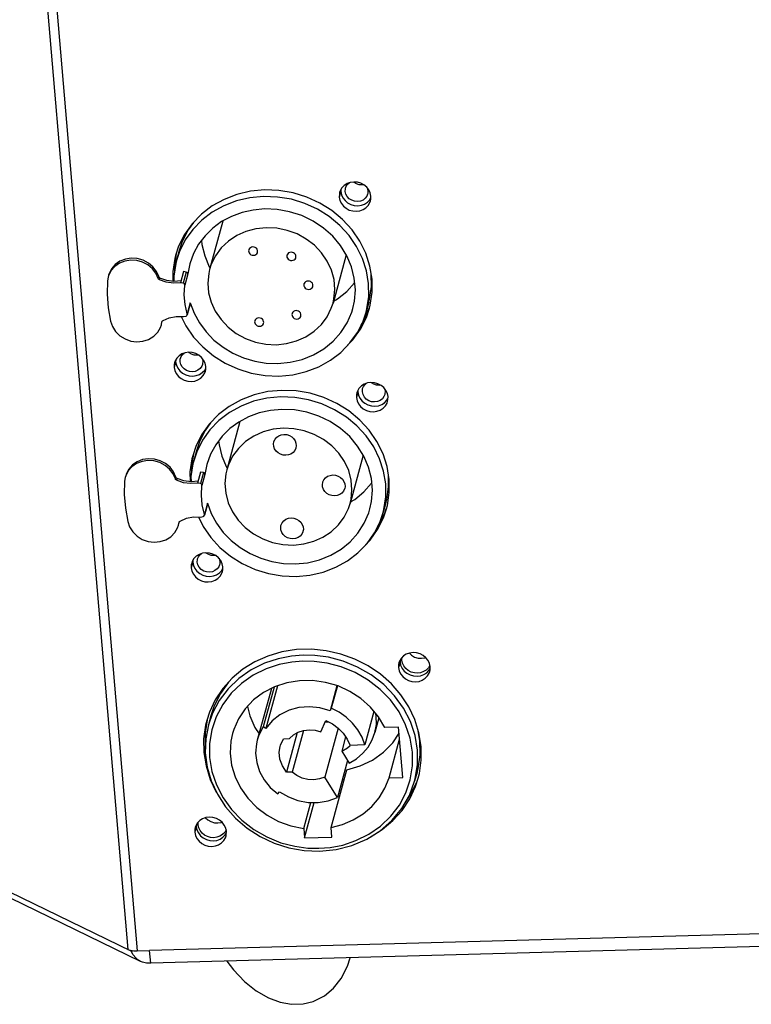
# Model space of a CAD drawing. Header units: millimetres. Extents: x 31915 to 33453, y -19763 to -18675.
# Tile 2 of 31: x 32159 to 32239, y -19650 to -19542. Entities that reach past the tile are written whole.
import ezdxf

# ---------------------------------------------------------------- set-up
doc = ezdxf.new("R2010")
doc.units = ezdxf.units.MM
for name, color, linetype in [('LA3137-02_028SOLIDLINE', 7, 'Continuous'), ('PX-KLZ-S-W-5P_028SOLIDLINE', 7, 'Continuous'), ('PX-KLZ-S-W_028SOLIDLINE', 7, 'Continuous'), ('SAFETY-RING-M6_028SOLIDLINE', 7, 'Continuous'), ('WHITE-POWER-OUT-01_028SOLIDLINE', 7, 'Continuous')]:
    doc.layers.add(name, color=color, linetype=linetype)

msp = doc.modelspace()

# ---------------------------------------------------------------- linework, layer by layer
at = {"layer": 'LA3137-02_028SOLIDLINE', "color": 7}
for p, q in [((32159.71, -19515.01), (32170.72, -19643.94)), ((32160.76, -19515.18), (32171.77, -19644.11)), ((32194.03, -19560.96), (32193.87, -19561.57)), ((32193.98, -19560.87), (32193.91, -19561.06)), ((32176.29, -19566.94), (32175.95, -19567.95)), ((32171.11, -19644.13), (32016.56, -19569.09)), ((32172.12, -19645.26), (32016.67, -19569.78)), ((32196.84, -19574.75), (32197.18, -19573.74)), ((32175.96, -19579.6), (32175.8, -19580.21)), ((32175.91, -19579.51), (32175.84, -19579.7)), ((32195.91, -19582.91), (32195.74, -19583.52)), ((32195.85, -19582.82), (32195.79, -19583.01)), ((32178.17, -19588.88), (32177.83, -19589.89)), ((32198.71, -19596.69), (32199.05, -19595.69)), ((32177.84, -19601.55), (32177.67, -19602.15)), ((32177.78, -19601.46), (32177.72, -19601.65)), ((32200.52, -19612.48), (32200.35, -19613.08)), ((32200.47, -19612.38), (32200.4, -19612.57)), ((32179.21, -19621.77), (32179.05, -19622.37)), ((32178.22, -19630.5), (32178.06, -19631.11)), ((32178.17, -19630.41), (32178.1, -19630.6)), ((32265.99, -19642.91), (32173.23, -19645.44)), ((32170.72, -19643.94), (32171.01, -19644.04)), ((32171.11, -19644.13), (32171.25, -19644.08)), ((32171.77, -19644.11), (32173.11, -19644.07)), ((32173.23, -19645.44), (32173.11, -19644.07))]:
    msp.add_line(p, q, dxfattribs=at)
at = {"layer": 'LA3137-02_028SOLIDLINE', "color": 255}
for p, q in [((32194.04, -19560.77), (32194.03, -19560.96)), ((32196.95, -19562.14), (32197.21, -19561.88)), ((32197.21, -19561.88), (32197.33, -19561.67)), ((32196.26, -19575.58), (32196.36, -19575.42)), ((32175.97, -19579.41), (32175.96, -19579.6)), ((32178.88, -19580.78), (32179.14, -19580.52)), ((32179.14, -19580.52), (32179.26, -19580.31)), ((32195.91, -19582.71), (32195.91, -19582.91)), ((32198.83, -19584.08), (32199.08, -19583.82)), ((32199.08, -19583.82), (32199.2, -19583.62)), ((32198.13, -19597.52), (32198.24, -19597.37)), ((32177.84, -19601.35), (32177.84, -19601.55)), ((32181.01, -19602.46), (32181.13, -19602.26)), ((32180.76, -19602.72), (32181.01, -19602.46)), ((32200.53, -19612.28), (32200.52, -19612.48)), ((32203.44, -19613.65), (32203.69, -19613.39)), ((32203.69, -19613.39), (32203.81, -19613.18)), ((32201.14, -19627.78), (32201.75, -19626.86)), ((32178.23, -19630.3), (32178.22, -19630.5)), ((32181.14, -19631.67), (32181.4, -19631.41)), ((32181.4, -19631.41), (32181.52, -19631.21)), ((32265.87, -19641.54), (32173.11, -19644.07))]:
    msp.add_line(p, q, dxfattribs=at)
at = {"layer": 'LA3137-02_028SOLIDLINE', "color": 7}
for points in [[(32197.33, -19561.48), (32197.26, -19561.12), (32197.1, -19560.79), (32196.87, -19560.49), (32196.57, -19560.24), (32196.23, -19560.06), (32195.85, -19559.95), (32195.46, -19559.92), (32195.08, -19559.97), (32194.73, -19560.1), (32194.41, -19560.3), (32194.16, -19560.56), (32193.98, -19560.87)], [(32197.46, -19570.54), (32197.23, -19569.12), (32196.78, -19567.72), (32196.12, -19566.39), (32195.27, -19565.15), (32194.24, -19564.03), (32193.05, -19563.05), (32191.73, -19562.22), (32190.31, -19561.57), (32188.81, -19561.11), (32187.27, -19560.84), (32185.71, -19560.78), (32184.16, -19560.93), (32182.67, -19561.28), (32181.26, -19561.82), (32179.95, -19562.54), (32178.78, -19563.44), (32177.77, -19564.48), (32176.93, -19565.66), (32176.29, -19566.94)], [(32193.91, -19561.06), (32193.88, -19561.21), (32193.87, -19561.57)], [(32193.87, -19561.57), (32193.94, -19561.93), (32194.1, -19562.26), (32194.33, -19562.56), (32194.63, -19562.8), (32194.97, -19562.99), (32195.35, -19563.09), (32195.74, -19563.12), (32196.12, -19563.07), (32196.48, -19562.94), (32196.79, -19562.74), (32197.04, -19562.48), (32197.22, -19562.17), (32197.29, -19561.98)], [(32197.29, -19561.98), (32197.32, -19561.83), (32197.33, -19561.48)], [(32175.95, -19567.95), (32175.87, -19568.3), (32175.65, -19569.71), (32175.66, -19570.78)], [(32197.18, -19573.74), (32197.26, -19573.39), (32197.48, -19571.98), (32197.46, -19570.54)], [(32194.34, -19578.26), (32194.35, -19578.25), (32195.36, -19577.2), (32196.2, -19576.03), (32196.84, -19574.75)], [(32179.26, -19580.12), (32179.19, -19579.76), (32179.03, -19579.43), (32178.8, -19579.13), (32178.5, -19578.88), (32178.16, -19578.7), (32177.78, -19578.59), (32177.39, -19578.56), (32177.01, -19578.61), (32176.65, -19578.74), (32176.34, -19578.94), (32176.09, -19579.2), (32175.91, -19579.51)], [(32175.84, -19579.7), (32175.81, -19579.85), (32175.8, -19580.21)], [(32175.8, -19580.21), (32175.87, -19580.57), (32176.03, -19580.9), (32176.26, -19581.2), (32176.56, -19581.44), (32176.9, -19581.62), (32177.28, -19581.73), (32177.67, -19581.76), (32178.05, -19581.71), (32178.41, -19581.58), (32178.72, -19581.38), (32178.97, -19581.12), (32179.15, -19580.81), (32179.22, -19580.62)], [(32179.22, -19580.62), (32179.25, -19580.47), (32179.26, -19580.12)], [(32199.21, -19583.42), (32199.14, -19583.07), (32198.98, -19582.73), (32198.75, -19582.43), (32198.45, -19582.19), (32198.1, -19582.01), (32197.73, -19581.9), (32197.34, -19581.87), (32196.96, -19581.92), (32196.6, -19582.05), (32196.29, -19582.25), (32196.03, -19582.51), (32195.85, -19582.82)], [(32199.34, -19592.49), (32199.11, -19591.06), (32198.66, -19589.67), (32198, -19588.34), (32197.14, -19587.1), (32196.11, -19585.98), (32194.93, -19584.99), (32193.61, -19584.17), (32192.19, -19583.51), (32190.69, -19583.05), (32189.14, -19582.79), (32187.58, -19582.73), (32186.04, -19582.87), (32184.54, -19583.22), (32183.13, -19583.76), (32181.82, -19584.49), (32180.65, -19585.38), (32179.64, -19586.43), (32178.81, -19587.6), (32178.17, -19588.88)], [(32195.79, -19583.01), (32195.75, -19583.16), (32195.74, -19583.52)], [(32195.74, -19583.52), (32195.82, -19583.87), (32195.97, -19584.2), (32196.2, -19584.5), (32196.5, -19584.75), (32196.85, -19584.93), (32197.22, -19585.04), (32197.61, -19585.07), (32197.99, -19585.02), (32198.35, -19584.89), (32198.66, -19584.69), (32198.92, -19584.43), (32199.1, -19584.12), (32199.16, -19583.93)], [(32199.16, -19583.93), (32199.2, -19583.78), (32199.21, -19583.42)], [(32177.83, -19589.89), (32177.74, -19590.24), (32177.53, -19591.65), (32177.54, -19592.73)], [(32199.05, -19595.69), (32199.14, -19595.34), (32199.35, -19593.92), (32199.34, -19592.49)], [(32196.22, -19600.2), (32196.23, -19600.19), (32197.24, -19599.15), (32198.07, -19597.97), (32198.71, -19596.69)], [(32181.14, -19602.06), (32181.06, -19601.71), (32180.91, -19601.37), (32180.67, -19601.07), (32180.38, -19600.83), (32180.03, -19600.65), (32179.66, -19600.54), (32179.27, -19600.51), (32178.89, -19600.56), (32178.53, -19600.69), (32178.22, -19600.89), (32177.96, -19601.15), (32177.78, -19601.46)], [(32177.72, -19601.65), (32177.68, -19601.8), (32177.67, -19602.15)], [(32177.67, -19602.15), (32177.74, -19602.51), (32177.9, -19602.84), (32178.13, -19603.14), (32178.43, -19603.39), (32178.78, -19603.57), (32179.15, -19603.68), (32179.54, -19603.71), (32179.92, -19603.66), (32180.28, -19603.53), (32180.59, -19603.33), (32180.85, -19603.07), (32181.03, -19602.76), (32181.09, -19602.57)], [(32181.09, -19602.57), (32181.13, -19602.42), (32181.14, -19602.06)], [(32202.83, -19621.72), (32202.59, -19620.23), (32202.14, -19618.77), (32201.47, -19617.38), (32200.61, -19616.07), (32199.57, -19614.87), (32198.37, -19613.81), (32197.03, -19612.9), (32195.58, -19612.16), (32194.04, -19611.6), (32192.44, -19611.24), (32190.82, -19611.08), (32189.19, -19611.12), (32187.6, -19611.37), (32186.07, -19611.82), (32184.64, -19612.45), (32183.32, -19613.27), (32182.14, -19614.25), (32181.12, -19615.37), (32180.29, -19616.62), (32179.66, -19617.97), (32179.36, -19618.89)], [(32203.82, -19612.99), (32203.75, -19612.63), (32203.59, -19612.3), (32203.36, -19612), (32203.06, -19611.76), (32202.72, -19611.57), (32202.34, -19611.47), (32201.95, -19611.44), (32201.57, -19611.49), (32201.21, -19611.61), (32200.9, -19611.81), (32200.65, -19612.08), (32200.47, -19612.38)], [(32200.4, -19612.57), (32200.37, -19612.73), (32200.35, -19613.08)], [(32200.35, -19613.08), (32200.43, -19613.44), (32200.58, -19613.77), (32200.82, -19614.07), (32201.11, -19614.32), (32201.46, -19614.5), (32201.83, -19614.61), (32202.22, -19614.64), (32202.61, -19614.59), (32202.96, -19614.46), (32203.27, -19614.26), (32203.53, -19614), (32203.71, -19613.69), (32203.78, -19613.5)], [(32203.78, -19613.5), (32203.81, -19613.35), (32203.82, -19612.99)], [(32179.36, -19618.89), (32179.24, -19619.4), (32179.03, -19620.88), (32179.05, -19622.37)], [(32202.52, -19625.21), (32202.64, -19624.69), (32202.85, -19623.22), (32202.83, -19621.72)], [(32179.05, -19622.37), (32179.29, -19623.86), (32179.74, -19625.32), (32180.41, -19626.72), (32180.43, -19626.76)], [(32197.23, -19631.65), (32197.24, -19631.64), (32198.56, -19630.82), (32199.74, -19629.84), (32200.75, -19628.72), (32201.58, -19627.47), (32202.22, -19626.12), (32202.52, -19625.21)], [(32181.53, -19631.01), (32181.45, -19630.66), (32181.29, -19630.32), (32181.06, -19630.02), (32180.77, -19629.78), (32180.42, -19629.6), (32180.04, -19629.49), (32179.65, -19629.46), (32179.27, -19629.51), (32178.92, -19629.64), (32178.6, -19629.84), (32178.35, -19630.1), (32178.17, -19630.41)], [(32178.1, -19630.6), (32178.07, -19630.75), (32178.06, -19631.11)], [(32178.06, -19631.11), (32178.13, -19631.46), (32178.29, -19631.8), (32178.52, -19632.09), (32178.82, -19632.34), (32179.16, -19632.52), (32179.54, -19632.63), (32179.93, -19632.66), (32180.31, -19632.61), (32180.67, -19632.48), (32180.98, -19632.28), (32181.23, -19632.02), (32181.41, -19631.71), (32181.48, -19631.52)], [(32181.48, -19631.52), (32181.51, -19631.37), (32181.53, -19631.01)], [(32171.01, -19644.04), (32171.37, -19644.1), (32171.77, -19644.11)], [(32172.12, -19645.26), (32171.94, -19645.16), (32171.59, -19644.88), (32171.31, -19644.53), (32171.11, -19644.13)], [(32173.23, -19645.44), (32172.78, -19645.45), (32172.34, -19645.35), (32172.12, -19645.26)]]:
    msp.add_lwpolyline(points, dxfattribs=at)
at = {"layer": 'LA3137-02_028SOLIDLINE', "color": 255}
for points in [[(32194.03, -19560.96), (32194.11, -19561.32), (32194.26, -19561.65), (32194.5, -19561.95), (32194.79, -19562.2), (32195.14, -19562.38), (32195.51, -19562.49), (32195.9, -19562.52), (32196.29, -19562.47), (32196.64, -19562.34), (32196.95, -19562.14)], [(32176.02, -19567.74), (32175.82, -19569.1), (32175.83, -19569.84)], [(32196.36, -19575.42), (32197, -19574.14), (32197.14, -19573.73)], [(32175.96, -19579.6), (32176.04, -19579.96), (32176.19, -19580.29), (32176.42, -19580.59), (32176.72, -19580.84), (32177.07, -19581.02), (32177.44, -19581.13), (32177.83, -19581.16), (32178.21, -19581.11), (32178.57, -19580.98), (32178.88, -19580.78)], [(32195.91, -19582.91), (32195.98, -19583.26), (32196.14, -19583.6), (32196.37, -19583.9), (32196.67, -19584.14), (32197.01, -19584.32), (32197.39, -19584.43), (32197.78, -19584.46), (32198.16, -19584.41), (32198.52, -19584.28), (32198.83, -19584.08)], [(32177.9, -19589.68), (32177.69, -19591.05), (32177.7, -19591.79)], [(32198.24, -19597.37), (32198.88, -19596.09), (32199.02, -19595.67)], [(32177.84, -19601.55), (32177.91, -19601.9), (32178.07, -19602.24), (32178.3, -19602.54), (32178.6, -19602.78), (32178.94, -19602.96), (32179.32, -19603.07), (32179.71, -19603.1), (32180.09, -19603.05), (32180.45, -19602.92), (32180.76, -19602.72)], [(32200.52, -19612.48), (32200.59, -19612.83), (32200.75, -19613.17), (32200.98, -19613.46), (32201.28, -19613.71), (32201.62, -19613.89), (32202, -19614), (32202.39, -19614.03), (32202.77, -19613.98), (32203.13, -19613.85), (32203.44, -19613.65)], [(32179.4, -19618.79), (32179.2, -19620.27), (32179.21, -19621.77)], [(32201.75, -19626.86), (32202.38, -19625.51), (32202.49, -19625.2)], [(32178.22, -19630.5), (32178.3, -19630.86), (32178.45, -19631.19), (32178.69, -19631.49), (32178.98, -19631.73), (32179.33, -19631.92), (32179.7, -19632.02), (32180.09, -19632.05), (32180.48, -19632), (32180.83, -19631.87), (32181.14, -19631.67)]]:
    msp.add_lwpolyline(points, dxfattribs=at)
at = {"layer": 'PX-KLZ-S-W-5P_028SOLIDLINE', "color": 7}
for p, q in [((32195.46, -19559.93), (32195.46, -19559.92)), ((32196.53, -19560.22), (32196.36, -19560.24)), ((32181.12, -19564.2), (32179.68, -19569.48)), ((32176.36, -19567.4), (32176.06, -19568.5)), ((32177.51, -19568.89), (32177.29, -19569.99)), ((32194.63, -19567.89), (32193.19, -19573.17)), ((32168.9, -19569.61), (32168.63, -19570.15)), ((32176.83, -19569.73), (32176.49, -19570.94)), ((32177.12, -19569.78), (32176.79, -19570.99)), ((32177.12, -19569.78), (32176.83, -19569.73)), ((32177.29, -19569.99), (32176.96, -19571.2)), ((32168.57, -19570.33), (32168.49, -19570.73)), ((32168.63, -19570.15), (32168.57, -19570.33)), ((32174.06, -19570.48), (32174.12, -19570.28)), ((32174.2, -19570.63), (32174.25, -19570.43)), ((32175.77, -19570.22), (32175.78, -19570.8)), ((32176.79, -19570.99), (32176.49, -19570.94)), ((32177.56, -19573.16), (32177.23, -19574.37)), ((32177.57, -19573.25), (32177.24, -19574.46)), ((32197.1, -19573.07), (32196.8, -19574.16)), ((32174.41, -19575.55), (32174.47, -19575.22)), ((32174.46, -19575.35), (32174.5, -19575.17)), ((32174.47, -19575.22), (32174.49, -19575.19)), ((32174.49, -19575.19), (32174.52, -19575.13)), ((32174.52, -19575.13), (32174.58, -19575.09)), ((32176.81, -19574.65), (32177.1, -19574.59)), ((32177.24, -19574.46), (32177.23, -19574.37)), ((32178.46, -19578.86), (32178.29, -19578.88))]:
    msp.add_line(p, q, dxfattribs=at)
for points in [[(32194.56, -19560.59), (32194.64, -19560.37), (32194.82, -19560.13), (32194.98, -19560.01)], [(32196.36, -19560.24), (32196.06, -19560.22), (32195.77, -19560.13), (32195.51, -19559.98), (32195.46, -19559.92)], [(32195.86, -19562.06), (32195.54, -19562.03), (32195.23, -19561.92), (32194.96, -19561.75), (32194.74, -19561.52), (32194.6, -19561.25), (32194.53, -19560.95), (32194.54, -19560.65), (32194.56, -19560.59)], [(32196.97, -19561.25), (32196.89, -19561.46), (32196.71, -19561.7), (32196.47, -19561.89), (32196.18, -19562.01), (32195.86, -19562.06)], [(32196.91, -19560.54), (32196.94, -19560.59), (32197, -19560.88), (32196.99, -19561.18), (32196.97, -19561.25)], [(32185.59, -19561.5), (32184.09, -19561.64), (32182.63, -19561.98), (32181.24, -19562.51), (32179.97, -19563.22), (32178.82, -19564.09), (32177.83, -19565.11), (32177.02, -19566.26), (32176.4, -19567.51), (32176.06, -19568.5)], [(32196.8, -19574.16), (32196.89, -19573.82), (32197.1, -19572.44), (32197.08, -19571.04), (32196.86, -19569.64), (32196.42, -19568.28), (32195.77, -19566.98), (32194.94, -19565.77), (32193.93, -19564.67), (32192.77, -19563.71), (32191.49, -19562.9), (32190.09, -19562.27), (32188.63, -19561.81), (32187.12, -19561.56), (32185.59, -19561.5)], [(32185.71, -19562.87), (32184.45, -19562.99), (32183.24, -19563.26), (32182.08, -19563.69)], [(32194.7, -19568), (32194.01, -19566.88), (32193.15, -19565.86), (32192.14, -19564.96), (32191, -19564.2), (32189.76, -19563.6), (32188.44, -19563.17), (32187.08, -19562.93), (32185.71, -19562.87)], [(32177.91, -19564.34), (32177.32, -19565.17), (32176.69, -19566.42), (32176.36, -19567.41)], [(32182.08, -19563.69), (32181, -19564.26), (32180.03, -19564.97), (32179.18, -19565.8), (32178.47, -19566.74), (32177.92, -19567.76), (32177.51, -19568.89)], [(32185.89, -19564.93), (32184.75, -19565.05), (32183.66, -19565.34), (32182.65, -19565.79), (32181.74, -19566.39), (32180.96, -19567.13), (32180.33, -19567.99), (32179.86, -19568.93), (32179.68, -19569.48)], [(32193.19, -19573.17), (32193.29, -19572.71), (32193.39, -19571.67), (32193.3, -19570.61), (32193.02, -19569.57), (32192.56, -19568.58), (32191.94, -19567.67), (32191.17, -19566.85), (32190.26, -19566.16), (32189.25, -19565.61), (32188.17, -19565.21), (32187.04, -19564.98), (32185.89, -19564.93)], [(32178.8, -19566.31), (32178.84, -19566.75), (32179.15, -19568), (32179.65, -19569.2), (32179.73, -19569.31)], [(32183.96, -19567.35), (32183.95, -19567.44), (32183.96, -19567.57), (32184.01, -19567.69), (32184.1, -19567.8), (32184.21, -19567.88), (32184.34, -19567.93), (32184.49, -19567.94)], [(32184.41, -19567.03), (32184.27, -19567.05), (32184.15, -19567.11), (32184.05, -19567.2), (32183.98, -19567.31), (32183.96, -19567.35)], [(32184.93, -19567.62), (32184.94, -19567.54), (32184.93, -19567.41), (32184.88, -19567.28), (32184.8, -19567.18), (32184.68, -19567.09), (32184.55, -19567.04), (32184.41, -19567.03)], [(32184.49, -19567.94), (32184.62, -19567.92), (32184.75, -19567.86), (32184.85, -19567.78), (32184.91, -19567.66), (32184.93, -19567.62)], [(32188.59, -19567.6), (32188.46, -19567.62), (32188.33, -19567.68), (32188.23, -19567.77), (32188.17, -19567.88), (32188.15, -19567.93)], [(32189.12, -19568.19), (32189.13, -19568.11), (32189.12, -19567.98), (32189.07, -19567.86), (32188.98, -19567.75), (32188.87, -19567.67), (32188.74, -19567.62), (32188.59, -19567.6)], [(32174.12, -19570.28), (32173.86, -19569.71), (32173.48, -19569.21), (32172.98, -19568.79), (32172.4, -19568.49), (32171.76, -19568.31), (32171.11, -19568.27), (32170.47, -19568.37), (32169.87, -19568.6), (32169.36, -19568.95), (32168.96, -19569.41), (32168.68, -19569.94), (32168.62, -19570.13)], [(32174.06, -19570.48), (32173.81, -19569.91), (32173.42, -19569.41), (32172.92, -19568.99), (32172.34, -19568.69), (32171.71, -19568.51), (32171.05, -19568.47), (32170.41, -19568.57), (32169.82, -19568.8), (32169.31, -19569.16), (32168.9, -19569.61)], [(32176.06, -19568.5), (32175.98, -19568.84), (32175.77, -19570.22)], [(32188.15, -19567.93), (32188.14, -19568.01), (32188.15, -19568.14), (32188.2, -19568.26), (32188.28, -19568.37), (32188.4, -19568.45), (32188.53, -19568.5), (32188.67, -19568.52)], [(32188.67, -19568.52), (32188.81, -19568.49), (32188.93, -19568.44), (32189.03, -19568.35), (32189.1, -19568.24), (32189.12, -19568.19)], [(32195.36, -19573.76), (32195.53, -19572.97), (32195.63, -19571.71), (32195.52, -19570.45), (32195.21, -19569.2), (32194.7, -19568)], [(32177.29, -19569.99), (32177.29, -19569.92), (32177.25, -19569.86), (32177.2, -19569.81), (32177.12, -19569.78)], [(32179.68, -19569.48), (32179.58, -19569.94), (32179.48, -19570.99), (32179.57, -19572.05), (32179.84, -19573.08), (32180.3, -19574.07), (32180.93, -19574.99), (32181.7, -19575.8), (32182.6, -19576.5), (32183.61, -19577.05), (32184.7, -19577.44), (32185.83, -19577.67), (32186.98, -19577.73)], [(32168.49, -19570.73), (32168.47, -19572.2), (32168.59, -19573.68), (32168.85, -19575.15)], [(32174.2, -19570.63), (32174.14, -19570.59), (32174.09, -19570.54), (32174.06, -19570.48)], [(32174.25, -19570.43), (32174.19, -19570.39), (32174.15, -19570.34), (32174.12, -19570.28)], [(32176.49, -19570.94), (32175.72, -19571), (32174.94, -19570.89), (32174.2, -19570.63)], [(32176.55, -19570.74), (32175.77, -19570.8), (32174.99, -19570.69), (32174.25, -19570.43)], [(32176.96, -19571.2), (32176.95, -19571.11), (32176.89, -19571.03), (32176.79, -19570.99)], [(32190.01, -19571.08), (32190, -19571.16), (32190.01, -19571.29), (32190.06, -19571.42), (32190.15, -19571.53), (32190.26, -19571.61), (32190.39, -19571.66), (32190.53, -19571.67)], [(32190.46, -19570.76), (32190.32, -19570.78), (32190.19, -19570.84), (32190.1, -19570.93), (32190.03, -19571.04), (32190.01, -19571.08)], [(32190.98, -19571.35), (32190.99, -19571.27), (32190.98, -19571.14), (32190.93, -19571.01), (32190.84, -19570.91), (32190.73, -19570.82), (32190.6, -19570.77), (32190.46, -19570.76)], [(32193.24, -19572.98), (32193.68, -19572.72), (32194.69, -19571.9), (32195.54, -19570.95), (32195.56, -19570.92)], [(32197.1, -19573.07), (32197.19, -19572.73), (32197.39, -19571.35), (32197.38, -19570.05)], [(32177.23, -19574.37), (32177, -19573.32), (32176.91, -19572.26), (32176.96, -19571.2)], [(32190.53, -19571.67), (32190.67, -19571.65), (32190.8, -19571.59), (32190.9, -19571.51), (32190.96, -19571.39), (32190.98, -19571.35)], [(32177.56, -19573.16), (32177.98, -19574.28), (32178.56, -19575.34), (32179.29, -19576.33), (32180.16, -19577.22), (32181.15, -19578), (32182.23, -19578.66), (32183.4, -19579.17), (32184.63, -19579.53), (32185.88, -19579.74), (32187.16, -19579.79)], [(32177.57, -19573.25), (32177.57, -19573.23), (32177.56, -19573.16)], [(32186.98, -19577.73), (32188.11, -19577.61), (32189.2, -19577.32), (32190.21, -19576.87), (32191.12, -19576.26), (32191.91, -19575.52), (32192.54, -19574.67), (32193, -19573.72), (32193.19, -19573.17)], [(32187.16, -19579.79), (32188.51, -19579.65), (32189.82, -19579.34), (32191.06, -19578.84), (32192.19, -19578.17), (32193.2, -19577.36), (32194.05, -19576.41), (32194.73, -19575.34), (32195.23, -19574.18), (32195.36, -19573.76)], [(32187.27, -19581.16), (32188.78, -19581.02), (32190.24, -19580.68), (32191.62, -19580.15), (32192.9, -19579.44), (32194.04, -19578.57), (32195.03, -19577.54), (32195.85, -19576.4), (32196.47, -19575.15), (32196.8, -19574.16)], [(32188.7, -19574.33), (32188.68, -19574.41), (32188.7, -19574.54), (32188.75, -19574.66), (32188.83, -19574.77), (32188.95, -19574.85), (32189.08, -19574.9), (32189.22, -19574.92)], [(32189.14, -19574), (32189, -19574.03), (32188.88, -19574.08), (32188.78, -19574.17), (32188.71, -19574.28), (32188.7, -19574.33)], [(32189.66, -19574.59), (32189.68, -19574.51), (32189.67, -19574.38), (32189.61, -19574.26), (32189.53, -19574.15), (32189.42, -19574.07), (32189.28, -19574.02), (32189.14, -19574)], [(32168.85, -19575.15), (32169.05, -19575.74), (32169.39, -19576.29), (32169.86, -19576.75), (32170.43, -19577.1), (32171.06, -19577.33), (32171.73, -19577.41), (32172.39, -19577.35), (32173.01, -19577.15), (32173.56, -19576.81), (32174, -19576.37), (32174.31, -19575.84), (32174.41, -19575.55)], [(32174.58, -19575.09), (32175.27, -19574.79), (32176.03, -19574.64), (32176.81, -19574.65)], [(32176.58, -19574.65), (32177.09, -19575.68), (32177.93, -19576.89), (32178.93, -19577.98), (32180.09, -19578.95), (32181.38, -19579.75), (32182.77, -19580.39), (32184.24, -19580.84), (32185.75, -19581.1), (32187.27, -19581.16)], [(32177.1, -19574.59), (32177.19, -19574.54), (32177.24, -19574.46)], [(32184.63, -19575.13), (32184.61, -19575.21), (32184.63, -19575.34), (32184.68, -19575.46), (32184.76, -19575.57), (32184.88, -19575.65), (32185.01, -19575.7), (32185.15, -19575.72)], [(32185.07, -19574.8), (32184.93, -19574.82), (32184.81, -19574.88), (32184.71, -19574.97), (32184.64, -19575.08), (32184.63, -19575.13)], [(32185.59, -19575.39), (32185.61, -19575.31), (32185.59, -19575.18), (32185.54, -19575.06), (32185.46, -19574.95), (32185.35, -19574.87), (32185.21, -19574.82), (32185.07, -19574.8)], [(32185.15, -19575.72), (32185.29, -19575.69), (32185.41, -19575.64), (32185.51, -19575.55), (32185.58, -19575.44), (32185.59, -19575.39)], [(32189.22, -19574.92), (32189.36, -19574.9), (32189.48, -19574.84), (32189.58, -19574.75), (32189.65, -19574.64), (32189.66, -19574.59)], [(32178.29, -19578.88), (32177.99, -19578.86), (32177.7, -19578.77), (32177.44, -19578.62), (32177.39, -19578.56)], [(32177.79, -19580.7), (32177.47, -19580.67), (32177.16, -19580.56), (32176.89, -19580.39), (32176.67, -19580.16), (32176.52, -19579.89), (32176.46, -19579.59), (32176.47, -19579.29), (32176.49, -19579.23)], [(32176.49, -19579.23), (32176.57, -19579.01), (32176.75, -19578.77), (32176.91, -19578.65)], [(32178.84, -19579.18), (32178.87, -19579.23), (32178.93, -19579.52), (32178.92, -19579.82), (32178.9, -19579.89)], [(32178.9, -19579.89), (32178.82, -19580.1), (32178.64, -19580.34), (32178.4, -19580.53), (32178.11, -19580.65), (32177.79, -19580.7)]]:
    msp.add_lwpolyline(points, dxfattribs=at)
at = {"layer": 'PX-KLZ-S-W_028SOLIDLINE', "color": 7}
for p, q in [((32198.03, -19581.98), (32197.98, -19582.17)), ((32198.14, -19582.18), (32198.18, -19582.04)), ((32198.4, -19582.16), (32198.23, -19582.19)), ((32183, -19586.14), (32181.55, -19591.43)), ((32178.23, -19589.35), (32177.94, -19590.44)), ((32196.5, -19589.83), (32195.06, -19595.12)), ((32170.78, -19591.56), (32170.5, -19592.09)), ((32179.38, -19590.84), (32179.17, -19591.94)), ((32170.44, -19592.28), (32170.37, -19592.67)), ((32170.5, -19592.09), (32170.44, -19592.28)), ((32175.94, -19592.42), (32175.99, -19592.22)), ((32176.07, -19592.57), (32176.12, -19592.37)), ((32177.64, -19592.16), (32177.65, -19592.74)), ((32178.7, -19591.68), (32178.37, -19592.89)), ((32179, -19591.73), (32178.67, -19592.94)), ((32179, -19591.73), (32178.7, -19591.68)), ((32179.17, -19591.94), (32178.84, -19593.15)), ((32178.67, -19592.94), (32178.37, -19592.89)), ((32179.44, -19595.1), (32179.11, -19596.31)), ((32179.44, -19595.19), (32179.11, -19596.41)), ((32198.98, -19595.01), (32198.68, -19596.1)), ((32178.69, -19596.6), (32178.97, -19596.53)), ((32179.11, -19596.41), (32179.11, -19596.31)), ((32176.28, -19597.49), (32176.35, -19597.17)), ((32176.34, -19597.29), (32176.37, -19597.11)), ((32176.35, -19597.17), (32176.36, -19597.13)), ((32176.36, -19597.13), (32176.4, -19597.08)), ((32176.4, -19597.08), (32176.45, -19597.04)), ((32180.33, -19600.8), (32180.16, -19600.83))]:
    msp.add_line(p, q, dxfattribs=at)
for points in [[(32198.23, -19582.19), (32197.94, -19582.16), (32197.65, -19582.07), (32197.39, -19581.92), (32197.33, -19581.87)], [(32197.74, -19584), (32197.41, -19583.97), (32197.11, -19583.87), (32196.83, -19583.69), (32196.62, -19583.46), (32196.47, -19583.19), (32196.4, -19582.9), (32196.42, -19582.6), (32196.43, -19582.53)], [(32196.43, -19582.53), (32196.52, -19582.32), (32196.7, -19582.08), (32196.85, -19581.96)], [(32198.78, -19582.48), (32198.81, -19582.53), (32198.88, -19582.83), (32198.86, -19583.12), (32198.85, -19583.19)], [(32187.47, -19583.44), (32185.96, -19583.58), (32184.5, -19583.92), (32183.12, -19584.45), (32181.84, -19585.16), (32180.7, -19586.03), (32179.71, -19587.06), (32178.89, -19588.2), (32178.27, -19589.45), (32177.94, -19590.44)], [(32198.68, -19596.1), (32198.76, -19595.76), (32198.97, -19594.38), (32198.96, -19592.98), (32198.73, -19591.59), (32198.29, -19590.22), (32197.65, -19588.92), (32196.81, -19587.71), (32195.81, -19586.62), (32194.65, -19585.65), (32193.36, -19584.85), (32191.97, -19584.21), (32190.5, -19583.76), (32188.99, -19583.5), (32187.47, -19583.44)], [(32198.85, -19583.19), (32198.76, -19583.4), (32198.59, -19583.65), (32198.34, -19583.83), (32198.06, -19583.96), (32197.74, -19584)], [(32187.58, -19584.81), (32186.33, -19584.93), (32185.11, -19585.2), (32183.95, -19585.63)], [(32196.57, -19589.95), (32195.88, -19588.83), (32195.02, -19587.8), (32194.01, -19586.9), (32192.87, -19586.14), (32191.63, -19585.54), (32190.32, -19585.12), (32188.96, -19584.87), (32187.58, -19584.81)], [(32183.95, -19585.63), (32182.88, -19586.21), (32181.91, -19586.92), (32181.06, -19587.75), (32180.35, -19588.68), (32179.79, -19589.71), (32179.38, -19590.84)], [(32179.78, -19586.28), (32179.19, -19587.11), (32178.57, -19588.36), (32178.23, -19589.35)], [(32187.76, -19586.87), (32186.63, -19586.99), (32185.54, -19587.28), (32184.53, -19587.73), (32183.62, -19588.34), (32182.83, -19589.08), (32182.2, -19589.93), (32181.74, -19590.87), (32181.55, -19591.43)], [(32195.06, -19595.12), (32195.17, -19594.66), (32195.26, -19593.61), (32195.17, -19592.55), (32194.9, -19591.52), (32194.44, -19590.53), (32193.81, -19589.61), (32193.04, -19588.8), (32192.14, -19588.1), (32191.13, -19587.55), (32190.04, -19587.16), (32188.91, -19586.93), (32187.76, -19586.87)], [(32180.67, -19588.25), (32180.71, -19588.7), (32181.02, -19589.95), (32181.53, -19591.14), (32181.6, -19591.26)], [(32186.71, -19588.37), (32186.72, -19588.33), (32186.84, -19588.08), (32187.02, -19587.87), (32187.25, -19587.7), (32187.53, -19587.6), (32187.82, -19587.56)], [(32187.82, -19587.56), (32188.12, -19587.58), (32188.41, -19587.67), (32188.67, -19587.82), (32188.88, -19588.02), (32189.04, -19588.26), (32189.13, -19588.53), (32189.16, -19588.8), (32189.12, -19589.03)], [(32188.01, -19589.84), (32187.72, -19589.82), (32187.43, -19589.73), (32187.17, -19589.58), (32186.95, -19589.38), (32186.79, -19589.14), (32186.7, -19588.87), (32186.68, -19588.6), (32186.71, -19588.37)], [(32189.12, -19589.03), (32189.11, -19589.07), (32188.99, -19589.32), (32188.81, -19589.53), (32188.58, -19589.7), (32188.31, -19589.8), (32188.01, -19589.84)], [(32175.99, -19592.22), (32175.74, -19591.65), (32175.35, -19591.15), (32174.85, -19590.74), (32174.27, -19590.43), (32173.64, -19590.25), (32172.98, -19590.21), (32172.34, -19590.31), (32171.75, -19590.54), (32171.24, -19590.9), (32170.83, -19591.35), (32170.56, -19591.89), (32170.5, -19592.07)], [(32175.94, -19592.42), (32175.68, -19591.86), (32175.29, -19591.35), (32174.8, -19590.94), (32174.22, -19590.63), (32173.58, -19590.46), (32172.93, -19590.42), (32172.29, -19590.51), (32171.69, -19590.75), (32171.18, -19591.1), (32170.78, -19591.56)], [(32177.94, -19590.44), (32177.85, -19590.78), (32177.64, -19592.16)], [(32197.23, -19595.71), (32197.4, -19594.91), (32197.5, -19593.65), (32197.39, -19592.39), (32197.08, -19591.15), (32196.57, -19589.95)], [(32181.55, -19591.43), (32181.45, -19591.88), (32181.35, -19592.93), (32181.44, -19593.99), (32181.72, -19595.03), (32182.18, -19596.02), (32182.8, -19596.93), (32183.57, -19597.75), (32184.48, -19598.44), (32185.49, -19598.99), (32186.57, -19599.39), (32187.71, -19599.62), (32188.85, -19599.67)], [(32176.07, -19592.57), (32176.01, -19592.54), (32175.96, -19592.48), (32175.94, -19592.42)], [(32176.12, -19592.37), (32176.07, -19592.33), (32176.02, -19592.28), (32175.99, -19592.22)], [(32178.37, -19592.89), (32177.59, -19592.94), (32176.81, -19592.84), (32176.07, -19592.57)], [(32178.42, -19592.69), (32177.65, -19592.74), (32176.87, -19592.63), (32176.12, -19592.37)], [(32179.17, -19591.94), (32179.16, -19591.87), (32179.13, -19591.8), (32179.07, -19591.75), (32179, -19591.73)], [(32192.06, -19592.81), (32192.07, -19592.76), (32192.19, -19592.52), (32192.37, -19592.3), (32192.6, -19592.14), (32192.87, -19592.04), (32193.16, -19591.99)], [(32193.16, -19591.99), (32193.46, -19592.02), (32193.75, -19592.11), (32194.01, -19592.26), (32194.23, -19592.46), (32194.38, -19592.7), (32194.48, -19592.97), (32194.5, -19593.24), (32194.47, -19593.47)], [(32198.98, -19595.01), (32199.06, -19594.67), (32199.27, -19593.29), (32199.26, -19591.99)], [(32170.37, -19592.67), (32170.34, -19594.15), (32170.46, -19595.62), (32170.72, -19597.09)], [(32178.84, -19593.15), (32178.82, -19593.05), (32178.76, -19592.98), (32178.67, -19592.94)], [(32179.11, -19596.31), (32178.87, -19595.26), (32178.78, -19594.2), (32178.84, -19593.15)], [(32193.36, -19594.28), (32193.06, -19594.25), (32192.77, -19594.16), (32192.51, -19594.01), (32192.3, -19593.81), (32192.14, -19593.57), (32192.04, -19593.31), (32192.02, -19593.03), (32192.06, -19592.81)], [(32194.47, -19593.47), (32194.45, -19593.51), (32194.34, -19593.76), (32194.16, -19593.97), (32193.92, -19594.13), (32193.65, -19594.24), (32193.36, -19594.28)], [(32195.11, -19594.93), (32195.56, -19594.67), (32196.56, -19593.85), (32197.41, -19592.9), (32197.43, -19592.86)], [(32179.44, -19595.1), (32179.86, -19596.22), (32180.44, -19597.29), (32181.17, -19598.28), (32182.03, -19599.17), (32183.02, -19599.95), (32184.11, -19600.6), (32185.27, -19601.11), (32186.5, -19601.48), (32187.76, -19601.68), (32189.03, -19601.73)], [(32179.44, -19595.19), (32179.45, -19595.17), (32179.44, -19595.1)], [(32188.85, -19599.67), (32189.99, -19599.55), (32191.08, -19599.26), (32192.09, -19598.81), (32193, -19598.21), (32193.78, -19597.47), (32194.41, -19596.61), (32194.88, -19595.67), (32195.06, -19595.12)], [(32189.03, -19601.73), (32190.39, -19601.6), (32191.7, -19601.28), (32192.93, -19600.78), (32194.07, -19600.12), (32195.07, -19599.3), (32195.92, -19598.35), (32196.61, -19597.28), (32197.1, -19596.13), (32197.23, -19595.71)], [(32176.45, -19597.04), (32177.15, -19596.73), (32177.9, -19596.59), (32178.69, -19596.6)], [(32178.46, -19596.59), (32178.97, -19597.62), (32179.8, -19598.83), (32180.81, -19599.93), (32181.97, -19600.89), (32183.26, -19601.7), (32184.65, -19602.33), (32186.11, -19602.79), (32187.62, -19603.04), (32189.15, -19603.1)], [(32178.97, -19596.53), (32179.06, -19596.49), (32179.11, -19596.41)], [(32187.49, -19597.51), (32187.51, -19597.47), (32187.62, -19597.22), (32187.8, -19597.01), (32188.04, -19596.85), (32188.31, -19596.74), (32188.6, -19596.7)], [(32188.6, -19596.7), (32188.9, -19596.73), (32189.19, -19596.82), (32189.45, -19596.97), (32189.66, -19597.17), (32189.82, -19597.41), (32189.92, -19597.67), (32189.94, -19597.95), (32189.9, -19598.17)], [(32189.15, -19603.1), (32190.65, -19602.96), (32192.11, -19602.62), (32193.5, -19602.09), (32194.77, -19601.38), (32195.92, -19600.51), (32196.91, -19599.49), (32197.72, -19598.34), (32198.34, -19597.09), (32198.68, -19596.1)], [(32170.72, -19597.09), (32170.92, -19597.69), (32171.27, -19598.23), (32171.74, -19598.69), (32172.3, -19599.05), (32172.94, -19599.27), (32173.6, -19599.35), (32174.27, -19599.29), (32174.89, -19599.09), (32175.43, -19598.76), (32175.87, -19598.31), (32176.18, -19597.78), (32176.28, -19597.49)], [(32188.8, -19598.99), (32188.5, -19598.96), (32188.21, -19598.87), (32187.95, -19598.72), (32187.73, -19598.52), (32187.57, -19598.28), (32187.48, -19598.02), (32187.46, -19597.74), (32187.49, -19597.51)], [(32189.9, -19598.17), (32189.89, -19598.22), (32189.77, -19598.47), (32189.59, -19598.68), (32189.36, -19598.84), (32189.09, -19598.95), (32188.8, -19598.99)], [(32179.67, -19602.64), (32179.34, -19602.61), (32179.04, -19602.51), (32178.76, -19602.33), (32178.55, -19602.1), (32178.4, -19601.83), (32178.33, -19601.54), (32178.35, -19601.24), (32178.36, -19601.17)], [(32178.36, -19601.17), (32178.45, -19600.96), (32178.63, -19600.72), (32178.78, -19600.6)], [(32180.16, -19600.83), (32179.86, -19600.8), (32179.58, -19600.71), (32179.32, -19600.56), (32179.26, -19600.51)], [(32180.71, -19601.12), (32180.74, -19601.17), (32180.81, -19601.47), (32180.79, -19601.76), (32180.78, -19601.83)], [(32180.78, -19601.83), (32180.69, -19602.04), (32180.51, -19602.29), (32180.27, -19602.47), (32179.98, -19602.6), (32179.67, -19602.64)]]:
    msp.add_lwpolyline(points, dxfattribs=at)
at = {"layer": 'SAFETY-RING-M6_028SOLIDLINE', "color": 7}
for points in [[(32181.55, -19645.22), (32182.29, -19646.18), (32183.5, -19647.44), (32184.79, -19648.49), (32186.13, -19649.26), (32187.39, -19649.73), (32188.66, -19649.95), (32189.92, -19649.91), (32191.03, -19649.64)], [(32191.03, -19649.64), (32192.26, -19649.02), (32193.25, -19648.19), (32194.09, -19647.13), (32194.78, -19645.77), (32195.07, -19644.85)]]:
    msp.add_lwpolyline(points, dxfattribs=at)
at = {"layer": 'WHITE-POWER-OUT-01_028SOLIDLINE', "color": 7}
for p, q in [((32181.89, -19614.52), (32181.75, -19614.68)), ((32186.74, -19615.22), (32185.55, -19619.58)), ((32187.12, -19615.09), (32185.85, -19619.76)), ((32193.61, -19615.07), (32192.86, -19617.83)), ((32193.66, -19615.08), (32192.98, -19617.54)), ((32186.44, -19615.38), (32184.89, -19621.03)), ((32179.82, -19618.36), (32179.55, -19619.35)), ((32192.98, -19617.54), (32192.86, -19617.83)), ((32197.67, -19617.88), (32196.66, -19621.56)), ((32179.55, -19619.35), (32179.26, -19620.87)), ((32185.85, -19619.76), (32185.55, -19619.58)), ((32191.86, -19620.13), (32192.41, -19618.88)), ((32198.21, -19618.57), (32197.77, -19620.2)), ((32189.27, -19620.21), (32188.09, -19624.54)), ((32189.97, -19619.96), (32188.72, -19624.52)), ((32193.75, -19619.7), (32192.29, -19625.07)), ((32194.57, -19620.66), (32194.14, -19622.24)), ((32200.35, -19619.62), (32198.85, -19619.66)), ((32200.82, -19625.11), (32200.35, -19619.62)), ((32187.78, -19620.88), (32188.41, -19620.86)), ((32194.76, -19621.87), (32195.07, -19621.6)), ((32196.66, -19621.56), (32195.05, -19621.6)), ((32199.32, -19625.15), (32200.47, -19620.94)), ((32194.14, -19622.24), (32194.76, -19621.87)), ((32194.14, -19622.24), (32194.95, -19623.54)), ((32194.77, -19623.26), (32193.67, -19627.3)), ((32188.72, -19624.52), (32188.09, -19624.54)), ((32192.97, -19630.61), (32194.7, -19624.27)), ((32202.39, -19624.52), (32202.12, -19625.51)), ((32193.67, -19627.3), (32192.29, -19625.07)), ((32194.21, -19625.32), (32194.41, -19625.31)), ((32199.32, -19625.15), (32200.82, -19625.11)), ((32202.12, -19625.51), (32202.18, -19625.28)), ((32187.14, -19626.92), (32187.34, -19626.68)), ((32189.98, -19630.7), (32190.75, -19627.87)), ((32190.07, -19631.73), (32191.12, -19627.87)), ((32189.98, -19630.7), (32190.07, -19631.73)), ((32193.05, -19631.64), (32192.97, -19630.61)), ((32190.07, -19631.73), (32193.05, -19631.64))]:
    msp.add_line(p, q, dxfattribs=at)
for points in [[(32189.92, -19611.73), (32188.64, -19611.83), (32187.2, -19612.11), (32185.69, -19612.61), (32184.22, -19613.34), (32182.87, -19614.28), (32181.7, -19615.4), (32180.73, -19616.68), (32179.99, -19618.08), (32179.55, -19619.35)], [(32202.18, -19625.28), (32202.43, -19623.71), (32202.43, -19622.12), (32202.16, -19620.53), (32201.65, -19618.99), (32200.89, -19617.52), (32199.92, -19616.16), (32198.74, -19614.94), (32197.38, -19613.89), (32195.88, -19613.03), (32194.29, -19612.38), (32192.7, -19611.96), (32191.21, -19611.76), (32189.92, -19611.73)], [(32202.43, -19613.69), (32202.09, -19613.67), (32201.74, -19613.57), (32201.42, -19613.4), (32201.15, -19613.17), (32200.93, -19612.9), (32200.79, -19612.6), (32200.72, -19612.27), (32200.73, -19611.99)], [(32201.54, -19611.5), (32201.79, -19611.74), (32202.12, -19611.93), (32202.49, -19612.04), (32202.87, -19612.07)], [(32202.87, -19612.07), (32203.25, -19612.02), (32203.34, -19611.99)], [(32189.9, -19612.39), (32188.68, -19612.49), (32187.3, -19612.75), (32185.86, -19613.23), (32184.45, -19613.93), (32183.16, -19614.83), (32182.04, -19615.9), (32181.11, -19617.13), (32180.4, -19618.47), (32179.92, -19619.91), (32179.68, -19621.41), (32179.68, -19622.93), (32179.93, -19624.45), (32180.43, -19625.93), (32181.15, -19627.33), (32182.09, -19628.63), (32183.22, -19629.8), (32184.51, -19630.81), (32185.95, -19631.63), (32187.47, -19632.26), (32188.99, -19632.65), (32190.42, -19632.84), (32191.65, -19632.87)], [(32191.65, -19632.87), (32192.87, -19632.78), (32194.25, -19632.51), (32195.7, -19632.03), (32197.11, -19631.34), (32198.4, -19630.44), (32199.52, -19629.36), (32200.45, -19628.14), (32201.16, -19626.8), (32201.64, -19625.36), (32201.88, -19623.86), (32201.88, -19622.34), (32201.62, -19620.82), (32201.13, -19619.34), (32200.41, -19617.93), (32199.47, -19616.63), (32198.34, -19615.47), (32197.04, -19614.46), (32195.61, -19613.63), (32194.09, -19613.01), (32192.56, -19612.61), (32191.14, -19612.42), (32189.9, -19612.39)], [(32203.79, -19612.83), (32203.62, -19613.11), (32203.39, -19613.35), (32203.1, -19613.53), (32202.77, -19613.65), (32202.43, -19613.69)], [(32181.75, -19614.68), (32180.86, -19615.92), (32180.18, -19617.29), (32179.82, -19618.36)], [(32198.85, -19619.66), (32198.16, -19618.48), (32197.28, -19617.41), (32196.23, -19616.47), (32195.04, -19615.7), (32193.74, -19615.1), (32192.36, -19614.7), (32190.94, -19614.51), (32189.51, -19614.53), (32188.12, -19614.76), (32186.8, -19615.19), (32185.58, -19615.82), (32184.5, -19616.62), (32183.58, -19617.59), (32182.85, -19618.68), (32182.32, -19619.88), (32182.19, -19620.29)], [(32183.83, -19617.33), (32184.07, -19618.35), (32184.63, -19619.63), (32185.09, -19620.32)], [(32192.86, -19617.83), (32191.75, -19617.5), (32190.6, -19617.37), (32189.46, -19617.46), (32188.37, -19617.76), (32187.38, -19618.26), (32186.53, -19618.93), (32185.85, -19619.76)], [(32196.66, -19621.56), (32196.36, -19620.7), (32195.91, -19619.9), (32195.33, -19619.16), (32194.64, -19618.51), (32193.85, -19617.97), (32192.98, -19617.54)], [(32197.77, -19620.2), (32197.93, -19619.3), (32197.92, -19618.4), (32197.88, -19618.14)], [(32185.55, -19619.58), (32185.08, -19620.48), (32184.89, -19621.03)], [(32192.35, -19619.01), (32192.44, -19619.03), (32192.7, -19619.02)], [(32192.41, -19618.88), (32193.12, -19619.24), (32193.76, -19619.71), (32194.31, -19620.27), (32194.74, -19620.91), (32195.05, -19621.6)], [(32182.19, -19620.29), (32182.01, -19621.14), (32181.94, -19622.45), (32182.09, -19623.76), (32182.47, -19625.04), (32183.06, -19626.26), (32183.86, -19627.39), (32184.84, -19628.39), (32185.97, -19629.24), (32187.22, -19629.92), (32188.57, -19630.41), (32189.98, -19630.7)], [(32188.41, -19620.86), (32188.85, -19620.46), (32189.38, -19620.15), (32189.97, -19619.96), (32190.61, -19619.89), (32191.25, -19619.95), (32191.86, -19620.13)], [(32194.7, -19624.27), (32196.16, -19623.86), (32197.52, -19623.22), (32198.72, -19622.36), (32199.73, -19621.32), (32200.41, -19620.28)], [(32194.95, -19623.54), (32195.74, -19623.06), (32196.44, -19622.47), (32197.02, -19621.78), (32197.47, -19621.01), (32197.77, -19620.2)], [(32202.39, -19624.52), (32202.49, -19624.15), (32202.71, -19622.65), (32202.7, -19621.12), (32202.51, -19619.97)], [(32179.26, -19620.87), (32179.21, -19622.42), (32179.41, -19623.98), (32179.86, -19625.5), (32180.53, -19626.96), (32181.42, -19628.33), (32182.51, -19629.57), (32183.78, -19630.66), (32185.2, -19631.57), (32186.73, -19632.3), (32188.35, -19632.81), (32190.03, -19633.1), (32191.72, -19633.17)], [(32184.89, -19621.03), (32184.8, -19621.44), (32184.72, -19622.45), (32184.84, -19623.46), (32185.15, -19624.45), (32185.65, -19625.37), (32186.32, -19626.21), (32187.14, -19626.92)], [(32188.09, -19624.54), (32187.64, -19623.86), (32187.37, -19623.12), (32187.3, -19622.34), (32187.4, -19621.71)], [(32187.4, -19621.71), (32187.44, -19621.58), (32187.78, -19620.88)], [(32192.29, -19625.07), (32191.7, -19625.28), (32191.07, -19625.37), (32190.43, -19625.34), (32189.81, -19625.18), (32189.23, -19624.9), (32188.72, -19624.52)], [(32191.72, -19633.17), (32193.52, -19632.99), (32195.25, -19632.55), (32196.87, -19631.87), (32198.35, -19630.95), (32199.64, -19629.83), (32200.71, -19628.52), (32201.55, -19627.08), (32202.12, -19625.51)], [(32192.97, -19630.61), (32194.23, -19630.28), (32195.41, -19629.77), (32196.49, -19629.1), (32197.44, -19628.28), (32198.24, -19627.34), (32198.87, -19626.28), (32199.32, -19625.15)], [(32187.34, -19626.68), (32188.3, -19627.25), (32189.35, -19627.65), (32190.45, -19627.86), (32191.57, -19627.87), (32192.65, -19627.68), (32193.67, -19627.3)], [(32180.14, -19631.71), (32179.79, -19631.69), (32179.45, -19631.59), (32179.13, -19631.42), (32178.85, -19631.2), (32178.64, -19630.92), (32178.49, -19630.62), (32178.43, -19630.29), (32178.44, -19630.01)], [(32179.24, -19629.52), (32179.5, -19629.76), (32179.83, -19629.95), (32180.2, -19630.07), (32180.58, -19630.1)], [(32180.58, -19630.1), (32180.95, -19630.04), (32181.04, -19630.01)], [(32181.49, -19630.85), (32181.33, -19631.13), (32181.09, -19631.37), (32180.8, -19631.56), (32180.47, -19631.67), (32180.14, -19631.71)]]:
    msp.add_lwpolyline(points, dxfattribs=at)

doc.saveas('drawing.dxf')
